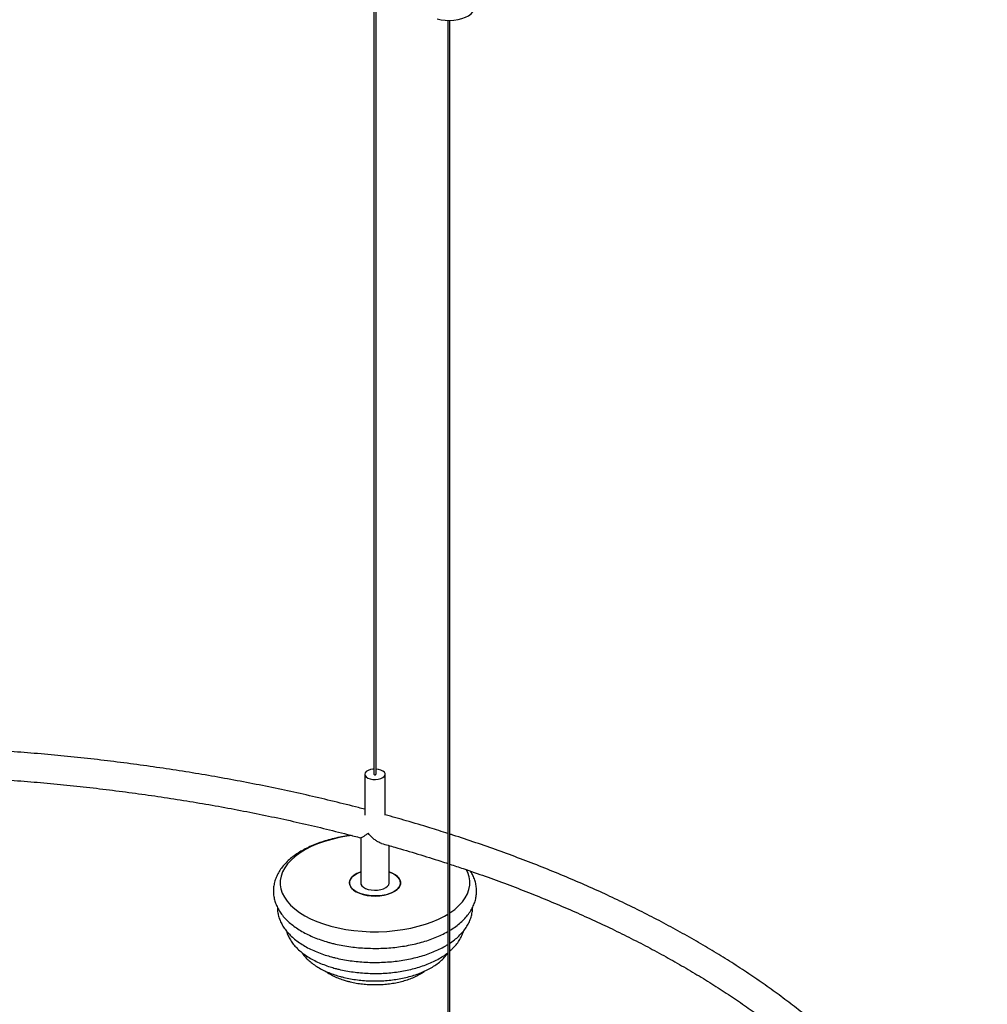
# Paper-space layout '_Trimétrica' of a CAD drawing. Header units: millimetres. Extents: x -1221 to -22, y -721 to 814.
# Tile 4 of 5: x -539 to -65, y -197 to 285. Entities that reach past the tile are written whole.
import ezdxf

# ---------------------------------------------------------------- set-up
doc = ezdxf.new("R2010")
doc.units = ezdxf.units.MM

psp = doc.layouts.new('_Trimétrica')

# ---------------------------------------------------------------- linework, layer by layer
at = {"color": 7, "linetype": 'Continuous', "lineweight": 25}
for p, q in [((-365.49, 775.11), (-365.49, -84.2)), ((-364.49, -84.2), (-364.49, 775.11)), ((-329.26, 284.82), (-329.26, -574.48)), ((-328.26, -574.48), (-328.26, 284.82)), ((-369.99, -84.2), (-369.99, -104.25)), ((-359.99, -104.26), (-359.99, -84.2)), ((-371.99, -115.21), (-371.99, -137.34)), ((-357.99, -137.34), (-357.99, -119.14))]:
    psp.add_line(p, q, dxfattribs=at)
at = {"color": 7, "linetype": 'Continuous', "lineweight": 25, "flags": 128}
for points in [[(-334.59, 285.56), (-332.64, 285.14), (-330.58, 284.89), (-328.46, 284.82), (-326.35, 284.94), (-324.31, 285.24), (-322.4, 285.71), (-320.68, 286.35), (-319.18, 287.12), (-317.96, 288.01), (-317.05, 289), (-316.48, 290.05), (-316.26, 291.14), (-316.26, 291.26)], [(-365.49, -81.64), (-365.98, -81.67), (-367.26, -81.9), (-368.38, -82.3), (-369.25, -82.84), (-369.8, -83.48), (-369.99, -84.18), (-369.82, -84.87), (-369.29, -85.52), (-368.43, -86.07), (-367.33, -86.47)], [(-367.33, -86.47), (-366.05, -86.71), (-364.69, -86.77), (-363.36, -86.63), (-362.14, -86.31), (-361.14, -85.84), (-360.42, -85.24), (-360.05, -84.57), (-360.04, -83.87), (-360.39, -83.19), (-361.09, -82.59), (-362.08, -82.1), (-363.29, -81.78), (-364.49, -81.64)], [(-365.23, -84.43), (-365.04, -84.45), (-364.85, -84.44), (-364.68, -84.4), (-364.55, -84.32), (-364.5, -84.22), (-364.49, -84.2)], [(-376.25, -114.13), (-378.71, -114.49), (-382.53, -115.19), (-386.21, -116.06), (-389.73, -117.09), (-393.07, -118.28), (-396.18, -119.61), (-399.06, -121.08), (-401.69, -122.67), (-404.03, -124.38), (-406.08, -126.18), (-407.81, -128.06), (-409.22, -130.02), (-410.29, -132.03), (-411.01, -134.09), (-411.39, -136.16), (-411.41, -138.25), (-411.08, -140.33), (-410.4, -142.39), (-409.37, -144.41), (-408.01, -146.37), (-406.31, -148.27), (-404.31, -150.08), (-402, -151.8), (-399.42, -153.41), (-396.57, -154.89), (-393.48, -156.24), (-390.17, -157.45), (-386.67, -158.5), (-383.01, -159.39), (-379.21, -160.12), (-375.3, -160.67), (-371.31, -161.04), (-367.28, -161.24), (-363.23, -161.25), (-359.19, -161.08), (-355.2, -160.73), (-351.28, -160.2), (-347.46, -159.49), (-343.78, -158.62), (-340.26, -157.59), (-336.92, -156.4), (-333.81, -155.07), (-330.93, -153.6), (-329.26, -152.62)], [(-357.99, -132.01), (-357.38, -132.24), (-355.81, -132.97), (-354.51, -133.84), (-353.51, -134.8), (-352.84, -135.84), (-352.52, -136.91), (-352.56, -138.01), (-352.96, -139.08), (-353.7, -140.1), (-354.77, -141.05), (-356.13, -141.88), (-357.75, -142.59), (-359.58, -143.14), (-361.56, -143.53), (-363.64, -143.74), (-365.76, -143.77), (-367.85, -143.61), (-369.87, -143.27), (-371.75, -142.76), (-373.43, -142.09), (-374.86, -141.29), (-376.02, -140.38), (-376.86, -139.37), (-377.35, -138.31), (-377.49, -137.22), (-377.27, -136.14), (-376.7, -135.08), (-375.79, -134.1), (-374.57, -133.21), (-373.08, -132.43), (-371.99, -132.01)], [(-371.99, -132.01), (-372.24, -132.1), (-373.86, -132.8), (-375.22, -133.64), (-376.29, -134.58), (-377.03, -135.6), (-377.43, -136.68), (-377.47, -137.77), (-377.15, -138.85), (-376.48, -139.88), (-375.48, -140.85), (-374.18, -141.71), (-372.61, -142.45), (-370.83, -143.04)], [(-370.83, -143.04), (-368.88, -143.46), (-366.81, -143.71), (-364.7, -143.78), (-362.59, -143.66), (-360.55, -143.36), (-358.64, -142.89), (-356.91, -142.25), (-355.42, -141.48), (-354.2, -140.59), (-353.29, -139.6), (-352.72, -138.55), (-352.5, -137.46), (-352.64, -136.37), (-353.13, -135.31), (-353.97, -134.31), (-355.13, -133.39), (-356.56, -132.59), (-357.99, -132.01)], [(-328.26, -151.98), (-325.96, -150.31), (-323.91, -148.51), (-322.18, -146.62), (-320.77, -144.66), (-319.7, -142.65), (-318.98, -140.6), (-318.6, -138.52), (-318.58, -136.43), (-318.91, -134.35), (-319.59, -132.29), (-320.32, -130.8)], [(-371.99, -137.34), (-371.87, -138.01), (-371.41, -138.79), (-370.62, -139.48), (-369.56, -140.08), (-368.26, -140.53)], [(-368.26, -140.53), (-366.8, -140.82), (-365.25, -140.94), (-363.69, -140.88), (-362.19, -140.65), (-360.83, -140.24), (-359.69, -139.69), (-358.8, -139.02), (-358.23, -138.27), (-358, -137.47), (-357.99, -137.34)]]:
    psp.add_lwpolyline(points, dxfattribs=at)
at = {"color": 7, "linetype": 'Continuous', "lineweight": 25}
psp.add_arc((-365.21, -84.13), 0.295, 192.9662, 266.0309, dxfattribs=at)
for points, knots in [([(-369.99, -101.35), (-371.03, -101.07), (-375.99, -99.74), (-385.03, -97.51), (-397.09, -94.65), (-409.3, -91.95), (-421.62, -89.41), (-434.05, -87.01), (-446.59, -84.78), (-459.23, -82.69), (-471.96, -80.77), (-484.77, -79), (-497.66, -77.39), (-510.62, -75.94), (-523.65, -74.65), (-536.73, -73.52), (-549.85, -72.55), (-563.02, -71.75), (-576.22, -71.11), (-589.44, -70.63), (-602.68, -70.31), (-615.94, -70.16), (-629.2, -70.17), (-642.45, -70.34), (-655.69, -70.68), (-668.91, -71.18), (-682.1, -71.85), (-692.99, -72.51), (-699.46, -73.01), (-701.56, -73.18)], [0, 0, 0, 0, 0.010238, 0.049109, 0.087976, 0.12684, 0.1657, 0.204558, 0.243412, 0.282264, 0.321113, 0.35996, 0.398804, 0.437647, 0.476488, 0.515328, 0.554166, 0.593004, 0.63184, 0.670676, 0.709511, 0.748346, 0.78718, 0.826015, 0.86485, 0.903685, 0.942521, 0.981358, 1, 1, 1, 1]), ([(-636.5, -84.29), (-634.83, -84.27), (-628.79, -84.16), (-618.38, -84.16), (-605.28, -84.27), (-592.18, -84.56), (-579.11, -85), (-566.05, -85.61), (-553.03, -86.37), (-540.05, -87.3), (-527.12, -88.39), (-514.24, -89.64), (-501.43, -91.04), (-488.69, -92.61), (-476.02, -94.33), (-463.44, -96.2), (-450.95, -98.23), (-438.56, -100.42), (-426.28, -102.75), (-414.12, -105.24), (-402.07, -107.88), (-390.16, -110.66), (-380.1, -113.15), (-374.06, -114.75), (-371.9, -115.33)], [0, 0, 0, 0, 0.0182767, 0.0660427, 0.1138087, 0.1615745, 0.2093398, 0.2571044, 0.3048681, 0.3526306, 0.4003916, 0.4481509, 0.4959082, 0.5436634, 0.5914161, 0.6391662, 0.6869132, 0.734657, 0.7823974, 0.830134, 0.8778666, 0.925595, 0.9733188, 1, 1, 1, 1]), ([(-329.26, -113.19), (-332.21, -112.25), (-338.94, -110.11), (-349.19, -107.05), (-356.54, -105), (-359.99, -104.03)], [0, 0, 0, 0, 0.293357, 0.667682, 1, 1, 1, 1]), ([(-376.61, -114.09), (-377.56, -114.21), (-379.79, -114.51), (-383.21, -115.17), (-386.84, -116.03), (-390.34, -117.07), (-393.7, -118.25), (-396.88, -119.59), (-399.88, -121.09), (-402.66, -122.73), (-405.21, -124.52), (-407.51, -126.44), (-409.53, -128.5), (-411.24, -130.66), (-412.62, -132.91), (-413.67, -135.22), (-414.37, -137.57), (-414.74, -139.91), (-414.78, -142.25), (-414.5, -144.56), (-413.91, -146.82), (-413.02, -149.03), (-411.83, -151.18), (-410.35, -153.27), (-408.56, -155.28), (-406.48, -157.21), (-404.12, -159.03), (-401.5, -160.74), (-398.64, -162.31), (-395.57, -163.74), (-392.31, -165.01), (-389.49, -165.94), (-387.75, -166.43), (-387.19, -166.58)], [0, 0, 0, 0, 0.025, 0.05874, 0.092552, 0.126456, 0.160468, 0.194605, 0.228875, 0.263273, 0.297769, 0.332265, 0.366596, 0.400547, 0.433883, 0.46643, 0.498143, 0.52913, 0.559617, 0.589897, 0.620192, 0.650788, 0.681933, 0.713784, 0.746383, 0.779648, 0.813412, 0.847477, 0.881673, 0.915859, 0.949972, 0.983992, 1, 1, 1, 1]), ([(-368.26, -113.1), (-368.27, -113.1), (-368.74, -113.44), (-369.64, -114.06), (-370.89, -114.85), (-371.75, -115.33), (-371.85, -115.26), (-371.87, -115.24)], [0, 0, 0, 0, 0.001885, 0.256807, 0.519205, 0.875324, 1, 1, 1, 1]), ([(-361.8, -118), (-362.39, -117.8), (-363.46, -117.43), (-365.01, -116.36), (-366.61, -115), (-367.67, -113.83), (-368.26, -113.11), (-368.26, -113.1)], [0, 0, 0, 0, 0.253992, 0.465141, 0.682245, 0.99811, 1, 1, 1, 1]), ([(-65.12, -349.15), (-65.27, -347.28), (-65.6, -343.1), (-66.49, -336.62), (-67.72, -329.7), (-69.28, -322.8), (-71.15, -315.92), (-73.33, -309.07), (-75.82, -302.24), (-78.63, -295.44), (-81.75, -288.69), (-85.17, -281.97), (-88.9, -275.29), (-92.94, -268.66), (-97.28, -262.09), (-101.93, -255.57), (-106.87, -249.11), (-112.1, -242.72), (-117.63, -236.39), (-123.45, -230.14), (-129.55, -223.96), (-135.94, -217.87), (-142.6, -211.85), (-149.53, -205.93), (-156.73, -200.09), (-164.2, -194.35), (-171.93, -188.71), (-179.91, -183.16), (-188.15, -177.72), (-196.63, -172.39), (-205.35, -167.17), (-214.3, -162.05), (-223.49, -157.06), (-232.9, -152.18), (-242.53, -147.42), (-252.37, -142.78), (-262.42, -138.26), (-272.68, -133.88), (-283.13, -129.62), (-293.77, -125.5), (-304.59, -121.51), (-315.61, -117.66), (-323.5, -115), (-327.77, -113.66), (-328.26, -113.5)], [0, 0, 0, 0, 0.019432, 0.04353, 0.067641, 0.09177, 0.11592, 0.140096, 0.1643, 0.188535, 0.212801, 0.237099, 0.261428, 0.285787, 0.310174, 0.334588, 0.359025, 0.383485, 0.407963, 0.432458, 0.456967, 0.481487, 0.506018, 0.530555, 0.555099, 0.579648, 0.604199, 0.628752, 0.653306, 0.67786, 0.702413, 0.726964, 0.751514, 0.776061, 0.800605, 0.825147, 0.849686, 0.874222, 0.898755, 0.923285, 0.947812, 0.972335, 0.996856, 1, 1, 1, 1]), ([(-361.83, -118.07), (-359.64, -118.67), (-353.62, -120.34), (-343.93, -123.24), (-335.26, -125.91), (-330.43, -127.52), (-329.26, -127.91)], [0, 0, 0, 0, 0.19724, 0.543229, 0.889178, 1, 1, 1, 1]), ([(-328.26, -128.24), (-326.09, -128.94), (-320.26, -130.85), (-310.94, -134.12), (-300.29, -138), (-289.84, -142.03), (-279.58, -146.17), (-269.52, -150.44), (-259.67, -154.83), (-250.03, -159.34), (-240.6, -163.97), (-231.4, -168.71), (-222.43, -173.55), (-213.7, -178.51), (-205.2, -183.56), (-196.94, -188.72), (-188.93, -193.97), (-181.17, -199.32), (-173.68, -204.76), (-167.64, -209.33), (-164.2, -212.12), (-163.07, -213.03)], [0, 0, 0, 0, 0.0326, 0.087971, 0.143334, 0.19869, 0.254038, 0.309378, 0.364711, 0.420037, 0.475354, 0.530664, 0.585967, 0.641264, 0.696554, 0.751839, 0.807119, 0.862396, 0.917672, 0.972947, 1, 1, 1, 1]), ([(-328.26, -160.52), (-327.96, -160.35), (-326.72, -159.63), (-324.79, -158.22), (-322.48, -156.31), (-320.47, -154.25), (-318.75, -152.09), (-317.37, -149.84), (-316.32, -147.53), (-315.62, -145.18), (-315.25, -142.83), (-315.21, -140.5), (-315.49, -138.19), (-316.08, -135.93), (-316.95, -133.73), (-317.77, -132.33), (-318.18, -131.63)], [0, 0, 0, 0, 0.025491, 0.105844, 0.186198, 0.266167, 0.345251, 0.422904, 0.498717, 0.572589, 0.644769, 0.715786, 0.786319, 0.856886, 0.928155, 1, 1, 1, 1]), ([(-412.75, -149.41), (-412.75, -149.89), (-412.75, -151.12), (-412.39, -153.09), (-411.71, -155.3), (-410.73, -157.45), (-409.45, -159.54), (-407.87, -161.57), (-406, -163.51), (-403.84, -165.36), (-401.4, -167.1), (-398.71, -168.72), (-395.8, -170.19), (-392.68, -171.52), (-389.5, -172.65), (-386.72, -173.48), (-383.87, -174.21), (-380.83, -174.87), (-377.11, -175.49), (-373.32, -175.94), (-369.48, -176.22), (-365.61, -176.33), (-361.74, -176.27), (-357.89, -176.04), (-354.09, -175.65), (-350.35, -175.09), (-346.71, -174.36), (-343.17, -173.47), (-339.77, -172.41), (-336.53, -171.21), (-333.47, -169.84), (-331.03, -168.58), (-329.71, -167.74), (-329.26, -167.45)], [0, 0, 0, 0, 0.019262, 0.04992, 0.080682, 0.111851, 0.143667, 0.17626, 0.20963, 0.243651, 0.278123, 0.312839, 0.347624, 0.382358, 0.417, 0.448068, 0.466273, 0.500665, 0.534983, 0.569238, 0.603449, 0.637634, 0.671812, 0.705999, 0.740209, 0.774463, 0.808779, 0.843178, 0.87768, 0.912306, 0.94707, 0.981979, 1, 1, 1, 1]), ([(-328.26, -166.82), (-328.16, -166.76), (-327.17, -166.14), (-325.52, -164.84), (-323.35, -162.9), (-321.49, -160.83), (-319.95, -158.66), (-318.74, -156.41), (-317.86, -154.11), (-317.36, -151.8), (-317.16, -150.2), (-317.2, -149.39), (-317.21, -149.35)], [0, 0, 0, 0, 0.0139822, 0.1422291, 0.2702268, 0.3972498, 0.5223774, 0.6447463, 0.7638887, 0.8799347, 0.9935676, 1, 1, 1, 1]), ([(-408.32, -160.92), (-408.26, -161.18), (-408.01, -162.17), (-407.27, -163.82), (-406.12, -165.85), (-404.65, -167.81), (-402.89, -169.7), (-400.84, -171.49), (-398.51, -173.18), (-395.92, -174.73), (-393.12, -176.15), (-390.11, -177.41), (-387.22, -178.42), (-384.73, -179.15), (-382.18, -179.81), (-379.25, -180.43), (-375.68, -181.01), (-372.04, -181.42), (-368.35, -181.66), (-364.63, -181.73), (-360.93, -181.63), (-357.25, -181.35), (-353.62, -180.91), (-350.07, -180.3), (-346.62, -179.53), (-343.29, -178.59), (-340.1, -177.5), (-337.08, -176.24), (-334.24, -174.83), (-331.64, -173.25), (-329.97, -172.14), (-329.26, -171.52), (-329.26, -171.52)], [0, 0, 0, 0, 0.011963, 0.044693, 0.078084, 0.112339, 0.14751, 0.183489, 0.220051, 0.25694, 0.293936, 0.330877, 0.367709, 0.394448, 0.413812, 0.450368, 0.486836, 0.52323, 0.559574, 0.595891, 0.632205, 0.668534, 0.7049, 0.741328, 0.777841, 0.814468, 0.851233, 0.888159, 0.92526, 0.962529, 0.999922, 1, 1, 1, 1]), ([(-387.19, -166.58), (-386.56, -166.75), (-384.74, -167.23), (-381.63, -167.9), (-377.85, -168.54), (-373.99, -169.01), (-370.07, -169.31), (-366.13, -169.44), (-362.18, -169.41), (-358.25, -169.2), (-354.35, -168.83), (-350.53, -168.29), (-346.78, -167.58), (-343.15, -166.71), (-339.65, -165.68), (-336.29, -164.5), (-333.12, -163.15), (-330.77, -162.02), (-329.55, -161.29), (-329.26, -161.11)], [0, 0, 0, 0, 0.033394, 0.096501, 0.159481, 0.22235, 0.285141, 0.347884, 0.41061, 0.473349, 0.536124, 0.598967, 0.661911, 0.72499, 0.788239, 0.851691, 0.915375, 0.979307, 1, 1, 1, 1]), ([(-328.26, -170.65), (-327.87, -170.32), (-326.77, -169.39), (-325.25, -167.7), (-323.7, -165.6), (-322.53, -163.42), (-321.85, -161.85), (-321.67, -161), (-321.65, -160.93)], [0, 0, 0, 0, 0.118479, 0.340365, 0.558787, 0.771992, 0.97903, 1, 1, 1, 1]), ([(-400.78, -171.48), (-400.69, -171.62), (-400.21, -172.42), (-399.06, -173.77), (-397.32, -175.53), (-395.27, -177.17), (-392.96, -178.69), (-390.4, -180.08), (-387.64, -181.32), (-384.8, -182.37), (-382.31, -183.12), (-379.74, -183.77), (-376.99, -184.35), (-373.64, -184.86), (-370.22, -185.21), (-366.76, -185.38), (-363.29, -185.38), (-359.83, -185.21), (-356.42, -184.87), (-353.07, -184.36), (-349.8, -183.68), (-346.66, -182.84), (-343.65, -181.83), (-340.79, -180.66), (-338.12, -179.32), (-335.66, -177.83), (-333.43, -176.18), (-331.48, -174.37), (-330.08, -172.82), (-329.45, -171.82), (-329.26, -171.52)], [0, 0, 0, 0, 0.007932, 0.043769, 0.080698, 0.118562, 0.157061, 0.195871, 0.234713, 0.273446, 0.307872, 0.328223, 0.366586, 0.404838, 0.443001, 0.481106, 0.519187, 0.557277, 0.595398, 0.633584, 0.671871, 0.710294, 0.748892, 0.787695, 0.826726, 0.865975, 0.905374, 0.944668, 0.983508, 1, 1, 1, 1]), ([(-389.49, -180.46), (-389.03, -180.79), (-387.88, -181.62), (-385.8, -182.76), (-383.29, -183.9), (-380.88, -184.78), (-378.81, -185.39), (-376.68, -185.93), (-374.17, -186.44), (-371.12, -186.86), (-368.01, -187.12), (-364.87, -187.2), (-361.74, -187.11), (-358.64, -186.84), (-355.59, -186.4), (-352.63, -185.79), (-349.79, -185), (-347.07, -184.05), (-344.52, -182.92), (-342.32, -181.75), (-341.08, -180.87), (-340.55, -180.49)], [0, 0, 0, 0, 0.038526, 0.095431, 0.152611, 0.209633, 0.248333, 0.27833, 0.334721, 0.390895, 0.446909, 0.502836, 0.55875, 0.614712, 0.670789, 0.727061, 0.783611, 0.840523, 0.89787, 0.955682, 1, 1, 1, 1])]:
    psp.add_open_spline(points, degree=3, knots=knots, dxfattribs=at)

doc.saveas('drawing.dxf')
